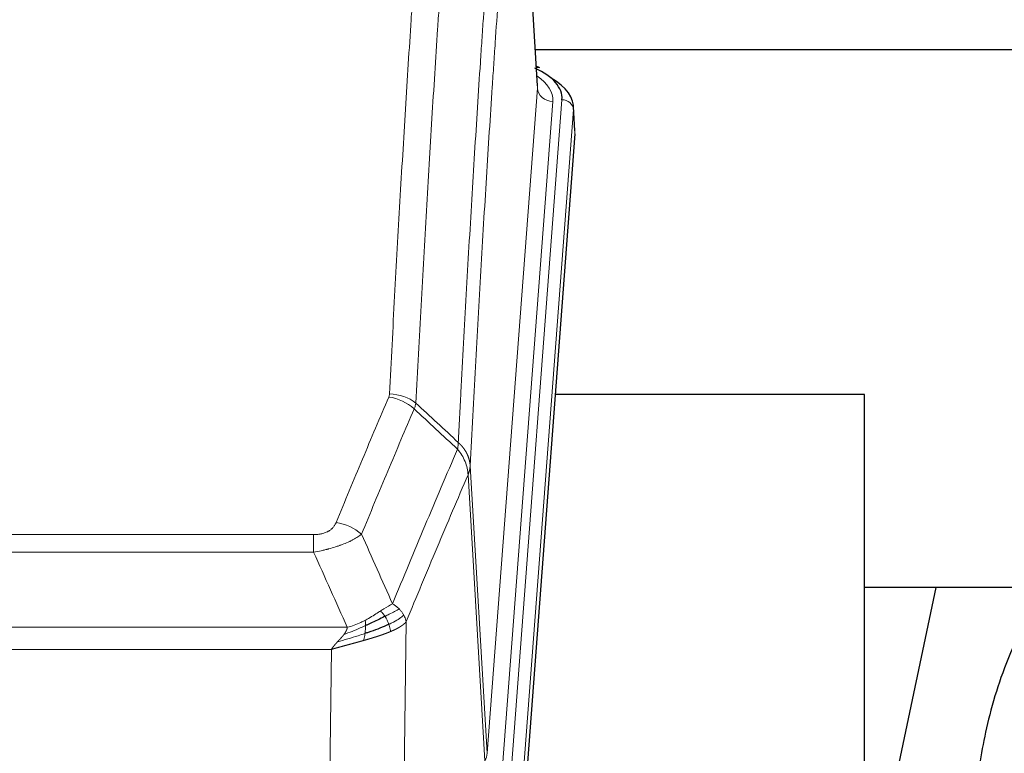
# Model space of a CAD drawing. Header units: inches. Extents: x 0 to 29700, y -16 to 21000.
# Tile 103 of 212: x 4822 to 5078, y 16786 to 16976. Entities that reach past the tile are written whole.
import ezdxf

# ---------------------------------------------------------------- set-up
doc = ezdxf.new("R2010")
doc.units = ezdxf.units.IN
doc.layers.add('254', color=7, linetype='Continuous', true_color=0xffffff)

msp = doc.modelspace()

# ---------------------------------------------------------------- linework, layer by layer
at = {"layer": '254', "color": 110, "linetype": 'Continuous', "lineweight": 13}
for p, q in [((4956.848, 16958.296), (4951.6, 17044.885)), ((4943.782, 16785.523), (4956.848, 16958.296)), ((4960.84, 16954.869), (4947.774, 16782.096)), ((4950.121, 16781.944), (4963.232, 16955.304)), ((4966.226, 16952.734), (4953.115, 16779.374)), ((4966.607, 16946.455), (4966.226, 16952.734)), ((4939.405, 16860.199), (4943.782, 16785.523)), ((4943.201, 16783.613), (4938.849, 16857.866)), ((4693.413, 16842.318), (4898.756, 16842.318)), ((4898.756, 16837.755), (4898.756, 16842.318)), ((4898.756, 16837.755), (4693.413, 16837.755)), ((4922.806, 16819.721), (4921.849, 16744.07)), ((4684.682, 16818.275), (4907.487, 16818.275)), ((4903.374, 16812.531), (4688.795, 16812.531)), ((4902.406, 16736.035), (4903.374, 16812.531))]:
    msp.add_line(p, q, dxfattribs=at)
at = {"layer": '254', "color": 2, "linetype": 'Continuous', "lineweight": 25}
for p, q in [((4956.853, 16958.871), (4951.602, 17045.508)), ((5123.451, 16968.265), (4956.31, 16968.265)), ((4957.484, 16963.578), (4956.541, 16964.014)), ((4966.612, 16947.238), (4966.232, 16953.52)), ((4966.607, 16946.455), (4953.489, 16773.001)), ((5041.745, 16878.691), (4961.476, 16878.691)), ((5041.745, 16689.889), (5041.745, 16878.691)), ((5060.268, 16828.61), (5041.745, 16740.716)), ((5112.114, 16828.612), (5041.762, 16828.612))]:
    msp.add_line(p, q, dxfattribs=at)
for centre, major_axis, ratio, start_param, end_param in [((4939.213, 16955.678), (24.034, 0.016), 0.461198, 6.2480186, 7.0671317), ((4956.227, 16960.855), (1.258, 2.724), 0.6272114, 6.2831797, 6.7581181), ((4939.213, 16953.017), (27.03, 0.194), 0.4633579, 6.2451225, 6.9481136)]:
    msp.add_ellipse(centre, major_axis=major_axis, ratio=ratio, start_param=start_param, end_param=end_param, dxfattribs=at)
at = {"layer": '254', "color": 110, "linetype": 'Continuous', "lineweight": 13}
for centre, major_axis, ratio, start_param, end_param in [((4936.821, 16955.243), (24.034, 0.016), 0.461198, 6.2480186, 6.8801307), ((4960.84, 16958.417), (3.989, -0.302), 0.8864705, 3.2608937, 4.7793301), ((4963.232, 16952.643), (2.991, -0.226), 0.8864705, 0.119301, 1.6377375), ((4918.264, 16869.778), (-9.188, 3.948), 0.8056434, 4.2999866, 5.045624), ((4918.452, 16870.57), (-9.987, 0.512), 0.8285973, 3.9974013, 4.7548106), ((4904.603, 16837.316), (9.245, -3.812), 0.7933159, 1.14397, 1.886928), ((4923.756, 16786.035), (-20.038, 0.241), 0.4621297, 2.903225, 3.1123764)]:
    msp.add_ellipse(centre, major_axis=major_axis, ratio=ratio, start_param=start_param, end_param=end_param, dxfattribs=at)
for points, knots in [([(4918.452, 16878.859), (4918.889, 16887.438), (4919.779, 16904.357), (4920.7, 16920.799), (4921.402, 16932.952), (4921.638, 16936.973), (4922.114, 16944.956), (4922.354, 16948.917), (4923.079, 16960.712), (4923.57, 16968.454), (4924.194, 16977.979), (4924.319, 16979.876), (4924.57, 16983.654), (4924.949, 16989.299), (4925.331, 16994.873), (4926.102, 17005.927), (4927.144, 17020.416), (4928.752, 17041.401), (4929.853, 17054.891), (4930.41, 17061.511)], [0, 0, 0, 0, 0.125, 0.25, 0.25, 0.3125, 0.3125, 0.375, 0.375, 0.5, 0.5, 0.53125, 0.53125, 0.5625, 0.625, 0.625, 0.75, 0.875, 1, 1, 1, 1]), ([(4937.293, 17058.922), (4936.735, 17052.309), (4935.633, 17038.835), (4934.023, 17017.874), (4932.98, 17003.402), (4932.208, 16992.36), (4931.825, 16986.793), (4931.446, 16981.155), (4931.194, 16977.381), (4931.069, 16975.486), (4930.445, 16965.972), (4929.953, 16958.24), (4929.227, 16946.458), (4928.986, 16942.501), (4928.51, 16934.528), (4928.274, 16930.512), (4927.571, 16918.373), (4926.649, 16901.95), (4925.757, 16885.052), (4925.319, 16876.483)], [0, 0, 0, 0, 0.125, 0.25, 0.375, 0.375, 0.4375, 0.46875, 0.46875, 0.5, 0.5, 0.625, 0.625, 0.6875, 0.6875, 0.75, 0.75, 0.875, 1, 1, 1, 1]), ([(4936.316, 16866.261), (4936.372, 16867.351), (4936.428, 16868.439), (4936.54, 16870.612), (4936.708, 16873.865), (4937.104, 16881.416), (4937.447, 16887.817), (4938.14, 16900.527), (4939.081, 16917.224), (4940.539, 16941.526), (4941.543, 16957.23), (4942.117, 16965.924), (4942.181, 16966.888), (4942.309, 16968.812), (4942.502, 16971.692), (4942.953, 16978.371), (4943.345, 16984.024), (4943.673, 16988.694), (4943.739, 16989.626), (4943.871, 16991.486), (4944.069, 16994.271), (4944.534, 17000.724), (4944.937, 17006.182), (4945.749, 17017.001), (4946.846, 17031.166), (4947.974, 17044.81), (4948.545, 17051.501)], [0, 0, 0, 0, 0.015625, 0.015625, 0.03125, 0.0625, 0.125, 0.125, 0.25, 0.375, 0.5, 0.5, 0.515625, 0.515625, 0.53125, 0.5625, 0.625, 0.625, 0.640625, 0.640625, 0.65625, 0.6875, 0.75, 0.75, 0.875, 1, 1, 1, 1]), ([(4951.6, 17044.885), (4951.031, 17038.212), (4949.906, 17024.607), (4948.812, 17010.482), (4948.003, 16999.694), (4947.601, 16994.251), (4947.137, 16987.816), (4946.939, 16985.04), (4946.808, 16983.186), (4946.742, 16982.256), (4946.414, 16977.599), (4946.024, 16971.963), (4945.574, 16965.305), (4945.382, 16962.433), (4945.254, 16960.515), (4945.191, 16959.553), (4944.618, 16950.886), (4943.617, 16935.229), (4942.162, 16911.002), (4940.756, 16886.034), (4939.85, 16868.893), (4939.405, 16860.199)], [0, 0, 0, 0, 0.125, 0.25, 0.25, 0.3125, 0.34375, 0.359375, 0.359375, 0.375, 0.375, 0.4375, 0.46875, 0.484375, 0.484375, 0.5, 0.5, 0.625, 0.75, 0.875, 1, 1, 1, 1]), ([(4904.603, 16845.472), (4905.737, 16848.234), (4906.872, 16850.984), (4909.145, 16856.461), (4910.282, 16859.189), (4913.697, 16867.337), (4915.979, 16872.724), (4918.264, 16878.065)], [0, 0, 0, 0, 0.25, 0.25, 0.5, 0.5, 1, 1, 1, 1]), ([(4918.452, 16878.859), (4918.445, 16878.725), (4918.426, 16878.592), (4918.363, 16878.327), (4918.32, 16878.195), (4918.264, 16878.065)], [0, 0, 0, 0, 0.5, 0.5, 1, 1, 1, 1]), ([(4924.86, 16874.978), (4922.572, 16869.641), (4920.288, 16864.26), (4916.869, 16856.119), (4915.73, 16853.394), (4913.455, 16847.921), (4912.318, 16845.174), (4911.183, 16842.415)], [0, 0, 0, 0, 0.5, 0.5, 0.75, 0.75, 1, 1, 1, 1]), ([(4936.316, 16866.261), (4936.295, 16865.997), (4936.279, 16865.71), (4936.221, 16865.12), (4936.179, 16864.818), (4936.104, 16864.524)], [0, 0, 0, 0, 0.5, 0.5, 1, 1, 1, 1]), ([(4936.316, 16866.261), (4936.329, 16866.25), (4936.354, 16866.227), (4936.392, 16866.192), (4936.43, 16866.157), (4936.468, 16866.122), (4936.506, 16866.086), (4936.545, 16866.05), (4936.583, 16866.013), (4936.622, 16865.976), (4936.661, 16865.938), (4936.7, 16865.9), (4936.738, 16865.861), (4936.777, 16865.822), (4936.816, 16865.782), (4936.855, 16865.742), (4936.895, 16865.702), (4936.934, 16865.661), (4936.973, 16865.619), (4937.012, 16865.577), (4937.051, 16865.534), (4937.091, 16865.491), (4937.13, 16865.448), (4937.169, 16865.404), (4937.208, 16865.359), (4937.247, 16865.314), (4937.287, 16865.268), (4937.326, 16865.222), (4937.365, 16865.176), (4937.404, 16865.128), (4937.443, 16865.081), (4937.482, 16865.033), (4937.52, 16864.984), (4937.559, 16864.935), (4937.598, 16864.885), (4937.636, 16864.834), (4937.675, 16864.784), (4937.713, 16864.732), (4937.751, 16864.68), (4937.789, 16864.628), (4937.827, 16864.575), (4937.864, 16864.521), (4937.902, 16864.467), (4937.939, 16864.412), (4937.976, 16864.357), (4938.013, 16864.301), (4938.05, 16864.245), (4938.086, 16864.188), (4938.122, 16864.13), (4938.158, 16864.072), (4938.194, 16864.014), (4938.23, 16863.955), (4938.265, 16863.895), (4938.3, 16863.835), (4938.334, 16863.774), (4938.368, 16863.712), (4938.402, 16863.65), (4938.436, 16863.588), (4938.469, 16863.525), (4938.504, 16863.457), (4938.541, 16863.384), (4938.58, 16863.306), (4938.617, 16863.228), (4938.654, 16863.15), (4938.69, 16863.071), (4938.725, 16862.992), (4938.759, 16862.913), (4938.793, 16862.834), (4938.825, 16862.754), (4938.857, 16862.674), (4938.888, 16862.594), (4938.918, 16862.513), (4938.947, 16862.433), (4938.975, 16862.352), (4939.003, 16862.271), (4939.029, 16862.19), (4939.055, 16862.109), (4939.08, 16862.027), (4939.104, 16861.945), (4939.127, 16861.863), (4939.15, 16861.781), (4939.171, 16861.699), (4939.191, 16861.617), (4939.211, 16861.534), (4939.23, 16861.451), (4939.248, 16861.369), (4939.265, 16861.286), (4939.281, 16861.203), (4939.296, 16861.119), (4939.311, 16861.036), (4939.324, 16860.953), (4939.337, 16860.869), (4939.348, 16860.786), (4939.359, 16860.702), (4939.369, 16860.618), (4939.378, 16860.535), (4939.386, 16860.451), (4939.394, 16860.367), (4939.4, 16860.283), (4939.404, 16860.227), (4939.405, 16860.199)], [0, 0, 0, 0, 0.0069372, 0.0139334, 0.0209887, 0.028103, 0.0352764, 0.0425088, 0.0498003, 0.0571509, 0.0645605, 0.0720292, 0.0795569, 0.0871437, 0.0947896, 0.1024945, 0.1102584, 0.1180815, 0.1259636, 0.1339048, 0.141905, 0.1499643, 0.1580827, 0.1662601, 0.1744966, 0.1827922, 0.1911468, 0.1995605, 0.2080333, 0.2165651, 0.225156, 0.233806, 0.2425151, 0.2512832, 0.2601104, 0.2689967, 0.277942, 0.2869465, 0.29601, 0.3051325, 0.3143142, 0.3235549, 0.3328547, 0.3422136, 0.3516315, 0.3611085, 0.3706446, 0.3802398, 0.3898941, 0.3996074, 0.4093798, 0.4192113, 0.4291019, 0.4390515, 0.4490602, 0.459128, 0.4692549, 0.4794409, 0.4896859, 0.4999901, 0.5124905, 0.524991, 0.5374914, 0.5499918, 0.5624922, 0.5749926, 0.587493, 0.5999934, 0.6124937, 0.6249941, 0.6374944, 0.6499948, 0.6624951, 0.6749954, 0.6874957, 0.699996, 0.7124963, 0.7249966, 0.7374968, 0.7499971, 0.7624973, 0.7749976, 0.7874978, 0.799998, 0.8124982, 0.8249984, 0.8374986, 0.8499988, 0.8624989, 0.8749991, 0.8874992, 0.8999993, 0.9124995, 0.9249996, 0.9374997, 0.9499998, 0.9624998, 0.9749999, 0.9875, 1, 1, 1, 1]), ([(4919.25, 16824.367), (4920.648, 16827.782), (4922.047, 16831.18), (4924.85, 16837.941), (4926.252, 16841.305), (4930.466, 16851.344), (4933.282, 16857.969), (4936.104, 16864.524)], [0, 0, 0, 0, 0.25, 0.25, 0.5, 0.5, 1, 1, 1, 1]), ([(4936.104, 16864.524), (4936.513, 16864.041), (4936.885, 16863.53), (4937.544, 16862.466), (4937.829, 16861.914), (4938.301, 16860.782), (4938.486, 16860.203), (4938.75, 16859.037), (4938.828, 16858.449), (4938.849, 16857.866)], [0, 0, 0, 0, 0.25, 0.25, 0.5, 0.5, 0.75, 0.75, 1, 1, 1, 1]), ([(4939.405, 16860.199), (4939.405, 16860.192), (4939.403, 16860.166), (4939.4, 16860.11), (4939.393, 16860.018), (4939.382, 16859.891), (4939.363, 16859.729), (4939.334, 16859.532), (4939.292, 16859.299), (4939.248, 16859.1), (4939.21, 16858.946), (4939.185, 16858.85), (4939.158, 16858.757), (4939.132, 16858.665), (4939.104, 16858.575), (4939.076, 16858.488), (4939.048, 16858.403), (4939.02, 16858.32), (4938.991, 16858.239), (4938.963, 16858.16), (4938.934, 16858.084), (4938.906, 16858.009), (4938.878, 16857.937), (4938.858, 16857.889), (4938.849, 16857.866)], [0, 0, 0, 0, 0.0092499, 0.0337179, 0.073404, 0.128308, 0.1984299, 0.2837694, 0.3843264, 0.5001005, 0.5424888, 0.5838484, 0.6241794, 0.6634821, 0.7017567, 0.7390032, 0.7752221, 0.8104134, 0.8445775, 0.8777146, 0.909825, 0.9409091, 0.9709673, 1, 1, 1, 1]), ([(4938.849, 16857.866), (4936.163, 16851.633), (4933.484, 16845.338), (4929.473, 16835.801), (4928.137, 16832.607), (4925.47, 16826.187), (4924.137, 16822.962), (4922.806, 16819.721)], [0, 0, 0, 0, 0.5, 0.5, 0.75, 0.75, 1, 1, 1, 1]), ([(4904.603, 16845.472), (4904.582, 16845.421), (4904.56, 16845.37), (4904.514, 16845.268), (4904.489, 16845.217), (4904.414, 16845.066), (4904.36, 16844.966), (4904.242, 16844.769), (4904.178, 16844.671), (4904.042, 16844.478), (4903.968, 16844.383), (4903.811, 16844.195), (4903.727, 16844.103), (4903.592, 16843.966), (4903.545, 16843.921), (4903.449, 16843.831), (4903.399, 16843.787), (4903.245, 16843.656), (4903.137, 16843.571), (4902.909, 16843.408), (4902.789, 16843.33), (4902.6, 16843.217), (4902.503, 16843.161), (4902.402, 16843.108), (4902.334, 16843.073), (4902.299, 16843.055), (4902.125, 16842.97), (4901.98, 16842.906), (4901.533, 16842.729), (4901.216, 16842.63), (4900.796, 16842.53), (4900.711, 16842.512), (4900.538, 16842.477), (4900.451, 16842.461), (4900.19, 16842.417), (4900.014, 16842.393), (4899.659, 16842.355), (4899.48, 16842.341), (4899.12, 16842.323), (4898.939, 16842.318), (4898.756, 16842.318)], [0, 0, 0, 0, 0.03125, 0.03125, 0.0625, 0.0625, 0.125, 0.125, 0.1875, 0.1875, 0.25, 0.25, 0.3125, 0.3125, 0.34375, 0.34375, 0.375, 0.375, 0.4375, 0.4375, 0.5, 0.5, 0.53125, 0.546875, 0.546875, 0.5625, 0.5625, 0.625, 0.625, 0.75, 0.75, 0.78125, 0.78125, 0.8125, 0.8125, 0.875, 0.875, 0.9375, 0.9375, 1, 1, 1, 1]), ([(4911.183, 16842.415), (4910.885, 16842.182), (4910.559, 16841.951), (4909.846, 16841.493), (4909.459, 16841.267), (4908.831, 16840.93), (4908.559, 16840.791), (4908.274, 16840.652), (4908.159, 16840.597), (4908.101, 16840.57), (4907.925, 16840.487), (4907.806, 16840.432), (4907.204, 16840.161), (4906.695, 16839.95), (4906.023, 16839.695), (4905.887, 16839.644), (4905.679, 16839.569), (4905.61, 16839.544), (4905.47, 16839.494), (4905.4, 16839.469), (4905.048, 16839.346), (4904.761, 16839.25), (4903.885, 16838.969), (4903.28, 16838.791), (4902.577, 16838.602), (4902.498, 16838.582), (4902.34, 16838.54), (4902.261, 16838.52), (4902.023, 16838.458), (4901.864, 16838.419), (4901.384, 16838.301), (4901.062, 16838.226), (4900.086, 16838.009), (4899.426, 16837.876), (4898.756, 16837.755)], [0, 0, 0, 0, 0.125, 0.125, 0.25, 0.25, 0.3125, 0.328125, 0.328125, 0.34375, 0.34375, 0.375, 0.375, 0.5, 0.5, 0.53125, 0.53125, 0.546875, 0.546875, 0.5625, 0.5625, 0.625, 0.625, 0.75, 0.75, 0.765625, 0.765625, 0.78125, 0.78125, 0.8125, 0.8125, 0.875, 0.875, 1, 1, 1, 1]), ([(4919.25, 16824.367), (4918.557, 16824.039), (4917.791, 16823.574), (4916.664, 16822.854), (4916.373, 16822.665), (4916.075, 16822.471)], [0, 0, 0, 0, 0.75, 0.75, 1, 1, 1, 1]), ([(4920.957, 16823.022), (4920.834, 16823.146), (4920.706, 16823.267), (4920.374, 16823.563), (4920.163, 16823.734), (4919.721, 16824.062), (4919.49, 16824.218), (4919.25, 16824.367)], [0, 0, 0, 0, 0.25, 0.25, 0.625, 0.625, 1, 1, 1, 1]), ([(4916.075, 16822.471), (4915.925, 16822.375), (4915.774, 16822.276), (4915.159, 16821.879), (4914.68, 16821.572), (4913.686, 16820.958), (4913.171, 16820.651), (4912.464, 16820.257), (4912.285, 16820.159), (4912.105, 16820.064)], [0, 0, 0, 0, 0.125, 0.125, 0.5, 0.5, 0.875, 0.875, 1, 1, 1, 1]), ([(4917.299, 16821.091), (4917.2, 16821.246), (4917.099, 16821.394), (4916.842, 16821.738), (4916.685, 16821.922), (4916.374, 16822.238), (4916.221, 16822.369), (4916.075, 16822.471)], [0, 0, 0, 0, 0.25, 0.25, 0.625, 0.625, 1, 1, 1, 1]), ([(4920.957, 16823.022), (4920.258, 16822.639), (4919.388, 16822.167), (4918.027, 16821.462), (4917.67, 16821.279), (4917.299, 16821.091)], [0, 0, 0, 0, 0.75, 0.75, 1, 1, 1, 1]), ([(4922.167, 16821.434), (4921.555, 16820.85), (4920.659, 16820.242), (4919.13, 16819.426), (4918.72, 16819.222), (4918.285, 16819.018)], [0, 0, 0, 0, 0.75, 0.75, 1, 1, 1, 1]), ([(4922.167, 16821.434), (4922.129, 16821.504), (4922.088, 16821.573), (4921.92, 16821.849), (4921.781, 16822.052), (4921.478, 16822.45), (4921.314, 16822.645), (4921.079, 16822.898), (4921.018, 16822.96), (4920.957, 16823.022)], [0, 0, 0, 0, 0.125, 0.125, 0.5, 0.5, 0.875, 0.875, 1, 1, 1, 1]), ([(4922.806, 16819.721), (4922.722, 16820.154), (4922.58, 16820.588), (4922.317, 16821.154), (4922.245, 16821.295), (4922.167, 16821.434)], [0, 0, 0, 0, 0.75, 0.75, 1, 1, 1, 1]), ([(4912.255, 16818.694), (4911.798, 16818.49), (4911.334, 16818.287), (4909.463, 16817.482), (4908.027, 16816.899), (4906.617, 16816.376)], [0, 0, 0, 0, 0.25, 0.25, 1, 1, 1, 1]), ([(4912.105, 16820.064), (4911.745, 16819.872), (4911.378, 16819.686), (4909.884, 16818.983), (4908.708, 16818.541), (4907.487, 16818.275)], [0, 0, 0, 0, 0.25, 0.25, 1, 1, 1, 1]), ([(4912.087, 16816.634), (4912.099, 16816.721), (4912.111, 16816.809), (4912.155, 16817.162), (4912.184, 16817.43), (4912.228, 16817.956), (4912.243, 16818.213), (4912.253, 16818.537), (4912.255, 16818.617), (4912.255, 16818.694)], [0, 0, 0, 0, 0.125, 0.125, 0.5, 0.5, 0.875, 0.875, 1, 1, 1, 1]), ([(4912.255, 16818.694), (4912.257, 16818.849), (4912.255, 16818.997), (4912.242, 16819.341), (4912.226, 16819.524), (4912.178, 16819.837), (4912.146, 16819.966), (4912.105, 16820.064)], [0, 0, 0, 0, 0.25, 0.25, 0.625, 0.625, 1, 1, 1, 1]), ([(4918.285, 16819.018), (4918.254, 16819.107), (4918.222, 16819.196), (4918.087, 16819.553), (4917.974, 16819.823), (4917.725, 16820.352), (4917.588, 16820.61), (4917.397, 16820.934), (4917.348, 16821.014), (4917.299, 16821.091)], [0, 0, 0, 0, 0.125, 0.125, 0.5, 0.5, 0.875, 0.875, 1, 1, 1, 1]), ([(4918.775, 16817.173), (4918.703, 16817.533), (4918.604, 16817.992), (4918.403, 16818.667), (4918.346, 16818.842), (4918.285, 16819.018)], [0, 0, 0, 0, 0.75, 0.75, 1, 1, 1, 1]), ([(4922.806, 16819.721), (4922.801, 16819.714), (4922.789, 16819.699), (4922.771, 16819.678), (4922.752, 16819.656), (4922.734, 16819.635), (4922.715, 16819.614), (4922.697, 16819.593), (4922.678, 16819.572), (4922.659, 16819.551), (4922.639, 16819.53), (4922.62, 16819.509), (4922.6, 16819.488), (4922.58, 16819.468), (4922.561, 16819.447), (4922.54, 16819.427), (4922.52, 16819.406), (4922.5, 16819.386), (4922.479, 16819.366), (4922.459, 16819.346), (4922.438, 16819.326), (4922.417, 16819.306), (4922.396, 16819.286), (4922.375, 16819.266), (4922.353, 16819.246), (4922.332, 16819.227), (4922.31, 16819.207), (4922.288, 16819.188), (4922.267, 16819.169), (4922.245, 16819.149), (4922.222, 16819.13), (4922.2, 16819.111), (4922.178, 16819.092), (4922.156, 16819.073), (4922.133, 16819.054), (4922.11, 16819.036), (4922.088, 16819.017), (4922.065, 16818.998), (4922.042, 16818.98), (4922.019, 16818.962), (4921.996, 16818.943), (4921.972, 16818.925), (4921.949, 16818.907), (4921.926, 16818.889), (4921.902, 16818.871), (4921.879, 16818.853), (4921.855, 16818.835), (4921.831, 16818.817), (4921.808, 16818.8), (4921.784, 16818.782), (4921.76, 16818.765), (4921.736, 16818.747), (4921.712, 16818.73), (4921.688, 16818.713), (4921.663, 16818.696), (4921.639, 16818.679), (4921.615, 16818.662), (4921.591, 16818.645), (4921.566, 16818.628), (4921.542, 16818.611), (4921.517, 16818.595), (4921.493, 16818.578), (4921.468, 16818.562), (4921.443, 16818.545), (4921.419, 16818.529), (4921.394, 16818.513), (4921.369, 16818.497), (4921.344, 16818.481), (4921.32, 16818.465), (4921.295, 16818.449), (4921.27, 16818.433), (4921.245, 16818.417), (4921.22, 16818.402), (4921.195, 16818.386), (4921.17, 16818.371), (4921.145, 16818.355), (4921.12, 16818.34), (4921.095, 16818.325), (4921.07, 16818.309), (4921.045, 16818.294), (4921.02, 16818.279), (4920.995, 16818.264), (4920.97, 16818.25), (4920.945, 16818.235), (4920.92, 16818.22), (4920.895, 16818.206), (4920.869, 16818.191), (4920.844, 16818.177), (4920.819, 16818.162), (4920.794, 16818.148), (4920.769, 16818.134), (4920.744, 16818.12), (4920.719, 16818.106), (4920.694, 16818.092), (4920.669, 16818.078), (4920.644, 16818.064), (4920.619, 16818.05), (4920.594, 16818.037), (4920.569, 16818.023), (4920.544, 16818.009), (4920.52, 16817.996), (4920.495, 16817.983), (4920.47, 16817.969), (4920.445, 16817.956), (4920.42, 16817.943), (4920.396, 16817.93), (4920.371, 16817.917), (4920.346, 16817.904), (4920.322, 16817.891), (4920.297, 16817.879), (4920.273, 16817.866), (4920.248, 16817.853), (4920.224, 16817.841), (4920.199, 16817.828), (4920.175, 16817.816), (4920.151, 16817.804), (4920.126, 16817.792), (4920.102, 16817.779), (4920.078, 16817.767), (4920.054, 16817.755), (4920.03, 16817.743), (4920.006, 16817.732), (4919.982, 16817.72), (4919.958, 16817.708), (4919.934, 16817.696), (4919.911, 16817.685), (4919.887, 16817.673), (4919.863, 16817.662), (4919.84, 16817.651), (4919.816, 16817.639), (4919.793, 16817.628), (4919.77, 16817.617), (4919.746, 16817.606), (4919.723, 16817.595), (4919.7, 16817.584), (4919.677, 16817.573), (4919.654, 16817.563), (4919.631, 16817.552), (4919.608, 16817.541), (4919.586, 16817.531), (4919.563, 16817.52), (4919.541, 16817.51), (4919.518, 16817.499), (4919.496, 16817.489), (4919.473, 16817.479), (4919.451, 16817.469), (4919.429, 16817.459), (4919.407, 16817.449), (4919.385, 16817.439), (4919.363, 16817.429), (4919.342, 16817.419), (4919.32, 16817.41), (4919.298, 16817.4), (4919.277, 16817.39), (4919.255, 16817.381), (4919.234, 16817.371), (4919.213, 16817.362), (4919.192, 16817.353), (4919.171, 16817.343), (4919.15, 16817.334), (4919.129, 16817.325), (4919.109, 16817.316), (4919.088, 16817.307), (4919.068, 16817.298), (4919.047, 16817.289), (4919.027, 16817.281), (4919.007, 16817.272), (4918.987, 16817.263), (4918.967, 16817.255), (4918.948, 16817.246), (4918.928, 16817.238), (4918.908, 16817.229), (4918.889, 16817.221), (4918.87, 16817.213), (4918.85, 16817.205), (4918.831, 16817.197), (4918.812, 16817.188), (4918.794, 16817.18), (4918.781, 16817.175), (4918.775, 16817.173)], [0, 0, 0, 0, 0.0080212, 0.0160154, 0.0239827, 0.0319231, 0.0398365, 0.0477229, 0.0555824, 0.0634149, 0.0712205, 0.0789992, 0.0867509, 0.0944756, 0.1021734, 0.1098443, 0.1174881, 0.1251051, 0.1326951, 0.1402581, 0.1477942, 0.1553034, 0.1627856, 0.1702408, 0.1776691, 0.1850704, 0.1924448, 0.1997923, 0.2071128, 0.2144063, 0.2216729, 0.2289126, 0.2361253, 0.243311, 0.2504698, 0.2576016, 0.2647065, 0.2717845, 0.2788355, 0.2858595, 0.2928566, 0.2998268, 0.30677, 0.3136862, 0.3205755, 0.3274379, 0.3342733, 0.3410817, 0.3478632, 0.3546178, 0.3613454, 0.3680461, 0.3747198, 0.3813665, 0.3879863, 0.3945792, 0.4011451, 0.4076841, 0.4141961, 0.4206811, 0.4271393, 0.4335704, 0.4399746, 0.4463519, 0.4527022, 0.4590256, 0.465322, 0.4715915, 0.477834, 0.4840496, 0.4902382, 0.4963999, 0.5025346, 0.5086424, 0.5147232, 0.5207771, 0.526804, 0.532804, 0.5387771, 0.5447232, 0.5506423, 0.5565345, 0.5623997, 0.568238, 0.5740494, 0.5798338, 0.5855912, 0.5913217, 0.5970253, 0.6027019, 0.6083515, 0.6139742, 0.61957, 0.6251388, 0.6306807, 0.6361956, 0.6416836, 0.6471446, 0.6525787, 0.6579858, 0.663366, 0.6687192, 0.6740455, 0.6793448, 0.6846172, 0.6898627, 0.6950812, 0.7002727, 0.7054373, 0.710575, 0.7156857, 0.7207694, 0.7258262, 0.7308561, 0.735859, 0.740835, 0.745784, 0.7507061, 0.7556012, 0.7604694, 0.7653107, 0.7701249, 0.7749123, 0.7796727, 0.7844061, 0.7891127, 0.7937922, 0.7984448, 0.8030705, 0.8076692, 0.812241, 0.8167858, 0.8213037, 0.8257947, 0.8302587, 0.8346957, 0.8391058, 0.843489, 0.8478452, 0.8521745, 0.8564768, 0.8607522, 0.8650006, 0.8692221, 0.8734166, 0.8775842, 0.8817249, 0.8858386, 0.8899254, 0.8939852, 0.8980181, 0.902024, 0.906003, 0.909955, 0.9138802, 0.9177783, 0.9216495, 0.9254938, 0.9293111, 0.9331015, 0.936865, 0.9406015, 0.944311, 0.9479937, 0.9516493, 0.9552781, 0.9588799, 0.9624547, 0.9660026, 0.9695236, 0.9730176, 0.9764847, 0.9799249, 0.9833381, 0.9867243, 0.9900837, 0.993416, 0.9967215, 1, 1, 1, 1]), ([(4912.087, 16816.634), (4911.509, 16816.443), (4910.921, 16816.255), (4908.547, 16815.513), (4906.718, 16814.983), (4904.945, 16814.479)], [0, 0, 0, 0, 0.25, 0.25, 1, 1, 1, 1]), ([(4904.945, 16814.479), (4904.96, 16814.495), (4904.988, 16814.525), (4905.029, 16814.57), (4905.07, 16814.614), (4905.109, 16814.656), (4905.148, 16814.698), (4905.185, 16814.738), (4905.221, 16814.778), (4905.257, 16814.816), (4905.291, 16814.853), (4905.324, 16814.889), (4905.356, 16814.923), (4905.387, 16814.957), (4905.417, 16814.989), (4905.446, 16815.021), (4905.474, 16815.051), (4905.501, 16815.08), (4905.527, 16815.108), (4905.551, 16815.134), (4905.575, 16815.16), (4905.598, 16815.184), (4905.619, 16815.208), (4905.64, 16815.23), (4905.659, 16815.251), (4905.678, 16815.271), (4905.695, 16815.29), (4905.711, 16815.307), (4905.726, 16815.324), (4905.741, 16815.339), (4905.754, 16815.353), (4905.766, 16815.367), (4905.777, 16815.378), (4905.787, 16815.389), (4905.796, 16815.399), (4905.803, 16815.408), (4905.81, 16815.415), (4905.816, 16815.421), (4905.821, 16815.426), (4905.833, 16815.44), (4905.854, 16815.463), (4905.883, 16815.496), (4905.912, 16815.528), (4905.94, 16815.559), (4905.968, 16815.591), (4905.995, 16815.622), (4906.023, 16815.653), (4906.05, 16815.684), (4906.076, 16815.715), (4906.103, 16815.745), (4906.129, 16815.775), (4906.154, 16815.805), (4906.18, 16815.835), (4906.205, 16815.864), (4906.229, 16815.893), (4906.254, 16815.922), (4906.278, 16815.951), (4906.301, 16815.979), (4906.325, 16816.007), (4906.348, 16816.035), (4906.37, 16816.063), (4906.393, 16816.091), (4906.415, 16816.118), (4906.436, 16816.145), (4906.458, 16816.171), (4906.479, 16816.198), (4906.499, 16816.224), (4906.52, 16816.25), (4906.54, 16816.276), (4906.559, 16816.301), (4906.579, 16816.327), (4906.598, 16816.352), (4906.61, 16816.368), (4906.617, 16816.376)], [0, 0, 0, 0, 0.0247661, 0.0489206, 0.0724636, 0.0953949, 0.1177147, 0.1394229, 0.1605195, 0.1810045, 0.2008779, 0.2201398, 0.23879, 0.2568287, 0.2742558, 0.2910713, 0.3072753, 0.3228676, 0.3378484, 0.3522176, 0.3659752, 0.3791212, 0.3916556, 0.4035785, 0.4148897, 0.4255894, 0.4356775, 0.445154, 0.454019, 0.4622723, 0.4699141, 0.4769443, 0.4833629, 0.48917, 0.4943654, 0.4989493, 0.5029216, 0.5062824, 0.5090316, 0.5111692, 0.5284651, 0.5456049, 0.5625886, 0.5794163, 0.5960881, 0.612604, 0.6289642, 0.6451687, 0.6612176, 0.6771111, 0.6928491, 0.7084319, 0.7238594, 0.7391318, 0.7542492, 0.7692118, 0.7840195, 0.7986726, 0.8131712, 0.8275153, 0.8417051, 0.8557408, 0.8696224, 0.8833501, 0.8969241, 0.9103445, 0.9236114, 0.936725, 0.9496856, 0.9624932, 0.975148, 0.9876502, 1, 1, 1, 1]), ([(4906.617, 16816.376), (4906.625, 16816.387), (4906.641, 16816.408), (4906.664, 16816.44), (4906.687, 16816.472), (4906.71, 16816.504), (4906.733, 16816.536), (4906.755, 16816.567), (4906.777, 16816.599), (4906.799, 16816.63), (4906.82, 16816.661), (4906.841, 16816.692), (4906.862, 16816.723), (4906.882, 16816.754), (4906.902, 16816.785), (4906.922, 16816.816), (4906.941, 16816.847), (4906.96, 16816.877), (4906.979, 16816.908), (4906.997, 16816.938), (4907.015, 16816.968), (4907.033, 16816.998), (4907.05, 16817.028), (4907.067, 16817.058), (4907.084, 16817.088), (4907.1, 16817.118), (4907.116, 16817.148), (4907.132, 16817.177), (4907.147, 16817.207), (4907.162, 16817.236), (4907.177, 16817.265), (4907.191, 16817.294), (4907.205, 16817.323), (4907.219, 16817.352), (4907.232, 16817.381), (4907.245, 16817.41), (4907.258, 16817.438), (4907.27, 16817.467), (4907.282, 16817.495), (4907.294, 16817.524), (4907.306, 16817.552), (4907.317, 16817.58), (4907.327, 16817.608), (4907.338, 16817.636), (4907.348, 16817.664), (4907.357, 16817.691), (4907.367, 16817.719), (4907.376, 16817.747), (4907.385, 16817.774), (4907.393, 16817.801), (4907.401, 16817.828), (4907.409, 16817.856), (4907.416, 16817.883), (4907.423, 16817.909), (4907.43, 16817.936), (4907.436, 16817.963), (4907.442, 16817.989), (4907.448, 16818.016), (4907.454, 16818.042), (4907.459, 16818.069), (4907.463, 16818.095), (4907.468, 16818.121), (4907.472, 16818.147), (4907.476, 16818.173), (4907.479, 16818.198), (4907.482, 16818.224), (4907.485, 16818.25), (4907.487, 16818.267), (4907.487, 16818.275)], [0, 0, 0, 0, 0.0185022, 0.0368847, 0.0551481, 0.073293, 0.0913199, 0.1092294, 0.1270222, 0.1446988, 0.1622598, 0.1797059, 0.1970378, 0.2142561, 0.2313614, 0.2483544, 0.265236, 0.2820066, 0.2986672, 0.3152184, 0.331661, 0.3479958, 0.3642235, 0.380345, 0.3963611, 0.4122725, 0.4280803, 0.4437851, 0.459388, 0.4748898, 0.4902915, 0.5055939, 0.5207981, 0.535905, 0.5509156, 0.565831, 0.5806521, 0.5953801, 0.6100159, 0.6245607, 0.6390157, 0.6533819, 0.6676604, 0.6818526, 0.6959596, 0.7099825, 0.7239227, 0.7377815, 0.75156, 0.7652597, 0.7788818, 0.7924277, 0.8058989, 0.8192966, 0.8326224, 0.8458776, 0.8590638, 0.8721825, 0.8852351, 0.8982233, 0.9111485, 0.9240124, 0.9368166, 0.9495628, 0.9622525, 0.9748874, 0.9874694, 1, 1, 1, 1]), ([(4918.775, 16817.173), (4918.76, 16817.166), (4918.731, 16817.154), (4918.687, 16817.135), (4918.642, 16817.117), (4918.598, 16817.098), (4918.553, 16817.08), (4918.509, 16817.061), (4918.464, 16817.043), (4918.419, 16817.025), (4918.374, 16817.006), (4918.329, 16816.988), (4918.284, 16816.97), (4918.239, 16816.952), (4918.193, 16816.934), (4918.148, 16816.916), (4918.102, 16816.897), (4918.057, 16816.879), (4918.011, 16816.861), (4917.965, 16816.844), (4917.919, 16816.826), (4917.873, 16816.808), (4917.827, 16816.79), (4917.781, 16816.772), (4917.735, 16816.754), (4917.689, 16816.737), (4917.642, 16816.719), (4917.596, 16816.701), (4917.549, 16816.684), (4917.503, 16816.666), (4917.456, 16816.649), (4917.409, 16816.631), (4917.362, 16816.614), (4917.315, 16816.596), (4917.268, 16816.579), (4917.221, 16816.562), (4917.174, 16816.545), (4917.127, 16816.527), (4917.08, 16816.51), (4917.033, 16816.493), (4916.985, 16816.476), (4916.938, 16816.459), (4916.89, 16816.442), (4916.843, 16816.425), (4916.795, 16816.408), (4916.747, 16816.391), (4916.7, 16816.374), (4916.652, 16816.357), (4916.604, 16816.34), (4916.556, 16816.323), (4916.508, 16816.307), (4916.46, 16816.29), (4916.412, 16816.273), (4916.364, 16816.257), (4916.316, 16816.24), (4916.267, 16816.223), (4916.219, 16816.207), (4916.171, 16816.19), (4916.123, 16816.174), (4916.074, 16816.157), (4916.026, 16816.141), (4915.977, 16816.125), (4915.929, 16816.108), (4915.88, 16816.092), (4915.832, 16816.076), (4915.783, 16816.06), (4915.735, 16816.043), (4915.686, 16816.027), (4915.637, 16816.011), (4915.588, 16815.995), (4915.54, 16815.979), (4915.491, 16815.963), (4915.442, 16815.947), (4915.393, 16815.931), (4915.344, 16815.915), (4915.295, 16815.9), (4915.247, 16815.884), (4915.198, 16815.868), (4915.149, 16815.852), (4915.1, 16815.836), (4915.051, 16815.821), (4915.002, 16815.805), (4914.953, 16815.789), (4914.904, 16815.774), (4914.854, 16815.758), (4914.805, 16815.743), (4914.756, 16815.727), (4914.707, 16815.712), (4914.658, 16815.696), (4914.609, 16815.681), (4914.56, 16815.666), (4914.511, 16815.65), (4914.461, 16815.635), (4914.412, 16815.62), (4914.363, 16815.605), (4914.314, 16815.589), (4914.265, 16815.574), (4914.216, 16815.559), (4914.166, 16815.544), (4914.117, 16815.529), (4914.068, 16815.514), (4914.019, 16815.499), (4913.97, 16815.484), (4913.921, 16815.469), (4913.871, 16815.454), (4913.822, 16815.439), (4913.773, 16815.424), (4913.724, 16815.41), (4913.675, 16815.395), (4913.626, 16815.38), (4913.576, 16815.365), (4913.527, 16815.351), (4913.478, 16815.336), (4913.429, 16815.321), (4913.38, 16815.307), (4913.331, 16815.292), (4913.282, 16815.278), (4913.233, 16815.263), (4913.184, 16815.249), (4913.135, 16815.234), (4913.086, 16815.22), (4913.037, 16815.205), (4912.988, 16815.191), (4912.939, 16815.177), (4912.89, 16815.162), (4912.841, 16815.148), (4912.792, 16815.134), (4912.743, 16815.12), (4912.694, 16815.105), (4912.646, 16815.091), (4912.597, 16815.077), (4912.548, 16815.063), (4912.499, 16815.049), (4912.451, 16815.035), (4912.402, 16815.021), (4912.353, 16815.007), (4912.305, 16814.993), (4912.256, 16814.979), (4912.208, 16814.965), (4912.159, 16814.951), (4912.111, 16814.937), (4912.062, 16814.923), (4912.014, 16814.91), (4911.965, 16814.896), (4911.917, 16814.882), (4911.869, 16814.868), (4911.82, 16814.855), (4911.788, 16814.845), (4911.772, 16814.841)], [0, 0, 0, 0, 0.0076941, 0.0153765, 0.0230472, 0.0307061, 0.0383534, 0.045989, 0.0536129, 0.061225, 0.0688255, 0.0764143, 0.0839914, 0.0915567, 0.0991104, 0.1066524, 0.1141827, 0.1217013, 0.1292082, 0.1367034, 0.1441869, 0.1516588, 0.1591189, 0.1665674, 0.1740041, 0.1814292, 0.1888426, 0.1962444, 0.2036344, 0.2110128, 0.2183794, 0.2257344, 0.2330778, 0.2404094, 0.2477294, 0.2550377, 0.2623343, 0.2696193, 0.2768926, 0.2841542, 0.2914041, 0.2986424, 0.305869, 0.313084, 0.3202872, 0.3274789, 0.3346588, 0.3418271, 0.3489838, 0.3561287, 0.3632621, 0.3703837, 0.3774937, 0.3845921, 0.3916788, 0.3987539, 0.4058173, 0.412869, 0.4199092, 0.4269376, 0.4339544, 0.4409596, 0.4479532, 0.454935, 0.4619053, 0.4688639, 0.4758109, 0.4827462, 0.4896699, 0.496582, 0.5034825, 0.5103713, 0.5172485, 0.524114, 0.5309679, 0.5378102, 0.5446409, 0.55146, 0.5582674, 0.5650632, 0.5718474, 0.57862, 0.5853809, 0.5921303, 0.598868, 0.6055941, 0.6123087, 0.6190116, 0.6257029, 0.6323825, 0.6390506, 0.6457071, 0.652352, 0.6589853, 0.665607, 0.672217, 0.6788155, 0.6854024, 0.6919777, 0.6985414, 0.7050935, 0.7116341, 0.718163, 0.7246804, 0.7311862, 0.7376804, 0.744163, 0.750634, 0.7570935, 0.7635413, 0.7699776, 0.7764024, 0.7828155, 0.7892171, 0.7956072, 0.8019856, 0.8083525, 0.8147079, 0.8210516, 0.8273839, 0.8337045, 0.8400136, 0.8463112, 0.8525972, 0.8588716, 0.8651345, 0.8713859, 0.8776257, 0.8838539, 0.8900706, 0.8962758, 0.9024695, 0.9086516, 0.9148221, 0.9209812, 0.9271287, 0.9332646, 0.9393891, 0.945502, 0.9516034, 0.9576933, 0.9637717, 0.9698385, 0.9758938, 0.9819376, 0.9879699, 0.9939907, 1, 1, 1, 1]), ([(4911.772, 16814.841), (4911.805, 16815.012), (4911.845, 16815.209), (4911.927, 16815.64), (4911.969, 16815.875), (4912.037, 16816.289), (4912.063, 16816.46), (4912.087, 16816.634)], [0, 0, 0, 0, 0.375, 0.375, 0.75, 0.75, 1, 1, 1, 1]), ([(4911.772, 16814.841), (4911.75, 16814.835), (4911.707, 16814.822), (4911.642, 16814.804), (4911.577, 16814.786), (4911.512, 16814.767), (4911.447, 16814.749), (4911.382, 16814.731), (4911.317, 16814.712), (4911.252, 16814.694), (4911.187, 16814.676), (4911.121, 16814.658), (4911.056, 16814.639), (4910.991, 16814.621), (4910.926, 16814.603), (4910.861, 16814.585), (4910.795, 16814.567), (4910.73, 16814.549), (4910.665, 16814.53), (4910.6, 16814.512), (4910.534, 16814.494), (4910.469, 16814.476), (4910.404, 16814.458), (4910.339, 16814.44), (4910.274, 16814.422), (4910.208, 16814.404), (4910.143, 16814.386), (4910.078, 16814.368), (4910.013, 16814.35), (4909.947, 16814.332), (4909.882, 16814.314), (4909.817, 16814.297), (4909.752, 16814.279), (4909.687, 16814.261), (4909.621, 16814.243), (4909.556, 16814.225), (4909.491, 16814.207), (4909.426, 16814.19), (4909.361, 16814.172), (4909.296, 16814.154), (4909.231, 16814.136), (4909.165, 16814.119), (4909.1, 16814.101), (4909.035, 16814.083), (4908.97, 16814.066), (4908.905, 16814.048), (4908.84, 16814.03), (4908.775, 16814.013), (4908.711, 16813.995), (4908.646, 16813.977), (4908.581, 16813.96), (4908.516, 16813.942), (4908.451, 16813.925), (4908.386, 16813.907), (4908.322, 16813.89), (4908.257, 16813.872), (4908.192, 16813.855), (4908.127, 16813.837), (4908.063, 16813.82), (4907.998, 16813.802), (4907.934, 16813.785), (4907.869, 16813.767), (4907.805, 16813.75), (4907.74, 16813.732), (4907.676, 16813.715), (4907.612, 16813.697), (4907.547, 16813.68), (4907.483, 16813.663), (4907.419, 16813.645), (4907.355, 16813.628), (4907.29, 16813.611), (4907.226, 16813.593), (4907.162, 16813.576), (4907.098, 16813.559), (4907.034, 16813.541), (4906.97, 16813.524), (4906.907, 16813.507), (4906.843, 16813.489), (4906.779, 16813.472), (4906.715, 16813.455), (4906.652, 16813.438), (4906.588, 16813.42), (4906.525, 16813.403), (4906.461, 16813.386), (4906.398, 16813.369), (4906.334, 16813.351), (4906.271, 16813.334), (4906.208, 16813.317), (4906.145, 16813.3), (4906.082, 16813.283), (4906.018, 16813.265), (4905.955, 16813.248), (4905.893, 16813.231), (4905.83, 16813.214), (4905.767, 16813.197), (4905.704, 16813.18), (4905.641, 16813.163), (4905.579, 16813.145), (4905.516, 16813.128), (4905.454, 16813.111), (4905.391, 16813.094), (4905.329, 16813.077), (4905.267, 16813.06), (4905.205, 16813.043), (4905.142, 16813.026), (4905.08, 16813.009), (4905.018, 16812.991), (4904.956, 16812.974), (4904.895, 16812.957), (4904.833, 16812.94), (4904.771, 16812.923), (4904.71, 16812.906), (4904.648, 16812.889), (4904.587, 16812.872), (4904.525, 16812.855), (4904.464, 16812.838), (4904.403, 16812.821), (4904.342, 16812.804), (4904.28, 16812.787), (4904.219, 16812.77), (4904.159, 16812.753), (4904.098, 16812.736), (4904.037, 16812.718), (4903.976, 16812.701), (4903.916, 16812.684), (4903.855, 16812.667), (4903.795, 16812.65), (4903.735, 16812.633), (4903.674, 16812.616), (4903.614, 16812.599), (4903.554, 16812.582), (4903.494, 16812.565), (4903.434, 16812.548), (4903.394, 16812.537), (4903.374, 16812.531)], [0, 0, 0, 0, 0.0081592, 0.0163092, 0.0244501, 0.0325819, 0.0407045, 0.0488181, 0.0569225, 0.0650178, 0.0731041, 0.0811812, 0.0892493, 0.0973083, 0.1053581, 0.113399, 0.1214307, 0.1294534, 0.137467, 0.1454716, 0.1534671, 0.1614536, 0.169431, 0.1773994, 0.1853588, 0.1933091, 0.2012504, 0.2091827, 0.217106, 0.2250203, 0.2329256, 0.2408219, 0.2487092, 0.2565875, 0.2644568, 0.2723172, 0.2801686, 0.288011, 0.2958444, 0.303669, 0.3114845, 0.3192911, 0.3270888, 0.3348775, 0.3426574, 0.3504282, 0.3581902, 0.3659433, 0.3736874, 0.3814227, 0.389149, 0.3968665, 0.4045751, 0.4122748, 0.4199656, 0.4276476, 0.4353206, 0.4429849, 0.4506403, 0.4582868, 0.4659245, 0.4735534, 0.4811734, 0.4887846, 0.496387, 0.5039805, 0.5115653, 0.5191413, 0.5267084, 0.5342668, 0.5418164, 0.5493572, 0.5568893, 0.5644125, 0.5719271, 0.5794328, 0.5869298, 0.5944181, 0.6018976, 0.6093684, 0.6168305, 0.6242839, 0.6317285, 0.6391644, 0.6465917, 0.6540102, 0.6614201, 0.6688212, 0.6762137, 0.6835975, 0.6909727, 0.6983392, 0.705697, 0.7130462, 0.7203868, 0.7277187, 0.735042, 0.7423567, 0.7496628, 0.7569603, 0.7642491, 0.7715294, 0.7788011, 0.7860642, 0.7933187, 0.8005646, 0.807802, 0.8150309, 0.8222512, 0.8294629, 0.8366661, 0.8438608, 0.851047, 0.8582246, 0.8653938, 0.8725544, 0.8797065, 0.8868502, 0.8939854, 0.9011121, 0.9082303, 0.9153401, 0.9224414, 0.9295343, 0.9366187, 0.9436947, 0.9507623, 0.9578214, 0.9648722, 0.9719145, 0.9789485, 0.985974, 0.9929912, 1, 1, 1, 1]), ([(4903.374, 16812.531), (4903.38, 16812.54), (4903.39, 16812.557), (4903.407, 16812.583), (4903.423, 16812.609), (4903.44, 16812.636), (4903.458, 16812.662), (4903.476, 16812.689), (4903.494, 16812.717), (4903.512, 16812.744), (4903.532, 16812.772), (4903.551, 16812.8), (4903.571, 16812.829), (4903.591, 16812.858), (4903.612, 16812.887), (4903.632, 16812.916), (4903.654, 16812.945), (4903.676, 16812.975), (4903.698, 16813.005), (4903.72, 16813.036), (4903.743, 16813.066), (4903.767, 16813.097), (4903.79, 16813.129), (4903.815, 16813.16), (4903.839, 16813.192), (4903.864, 16813.224), (4903.889, 16813.256), (4903.915, 16813.289), (4903.941, 16813.322), (4903.968, 16813.355), (4903.994, 16813.388), (4904.022, 16813.422), (4904.049, 16813.456), (4904.078, 16813.49), (4904.106, 16813.525), (4904.135, 16813.56), (4904.164, 16813.595), (4904.194, 16813.63), (4904.224, 16813.666), (4904.254, 16813.702), (4904.285, 16813.738), (4904.316, 16813.775), (4904.348, 16813.812), (4904.38, 16813.849), (4904.412, 16813.886), (4904.445, 16813.924), (4904.478, 16813.962), (4904.512, 16814), (4904.546, 16814.038), (4904.58, 16814.077), (4904.615, 16814.116), (4904.65, 16814.155), (4904.686, 16814.195), (4904.722, 16814.235), (4904.758, 16814.275), (4904.795, 16814.315), (4904.832, 16814.356), (4904.869, 16814.397), (4904.907, 16814.438), (4904.933, 16814.465), (4904.945, 16814.479)], [0, 0, 0, 0, 0.0121901, 0.0245516, 0.0370849, 0.0497905, 0.0626689, 0.0757204, 0.0889455, 0.1023447, 0.1159182, 0.1296666, 0.14359, 0.1576889, 0.1719636, 0.1864145, 0.2010418, 0.2158458, 0.2308268, 0.2459852, 0.261321, 0.2768347, 0.2925265, 0.3083966, 0.3244452, 0.3406727, 0.357079, 0.3736646, 0.3904296, 0.4073742, 0.4244986, 0.4418029, 0.4592875, 0.4769523, 0.4947976, 0.5128236, 0.5310305, 0.5494183, 0.5679872, 0.5867374, 0.605669, 0.6247822, 0.644077, 0.6635537, 0.6832123, 0.7030529, 0.7230758, 0.7432809, 0.7636685, 0.7842385, 0.8049912, 0.8259267, 0.8470449, 0.8683461, 0.8898303, 0.9114976, 0.9333482, 0.955382, 0.9775993, 1, 1, 1, 1])]:
    msp.add_open_spline(points, degree=3, knots=knots, dxfattribs=at)
for points in [[(4925.319, 16876.483), (4925.278, 16876.239), (4925.161, 16875.745), (4924.973, 16875.236), (4924.86, 16874.978)], [(4936.104, 16864.524), (4932.357, 16868.01), (4928.609, 16871.494), (4924.86, 16874.978)], [(4925.319, 16876.483), (4928.985, 16873.077), (4932.651, 16869.67), (4936.316, 16866.261)], [(4911.183, 16842.415), (4913.887, 16836.404), (4916.576, 16830.388), (4919.25, 16824.367)], [(4907.487, 16818.275), (4904.594, 16824.775), (4901.684, 16831.268), (4898.756, 16837.755)]]:
    msp.add_open_spline(points, degree=3, dxfattribs=at)
at = {"layer": '254', "color": 2, "linetype": 'Continuous', "lineweight": 25}
for points, knots in [([(5089.606, 16828.671), (5087.729, 16826.19), (5081.127, 16816.272), (5074.493, 16798.444), (5071.304, 16781.394), (5067.91, 16757.342), (5065.217, 16727.183), (5063.251, 16704.262), (5062.594, 16695.645), (5062.582, 16695.486)], [0, 0, 0, 0, 0.0518113, 0.2036205, 0.372795, 0.587921, 0.850882, 0.9972478, 1, 1, 1, 1]), ([(4918.285, 16819.018), (4918.067, 16818.916), (4917.844, 16818.815), (4916.925, 16818.408), (4916.184, 16818.105), (4914.619, 16817.507), (4913.796, 16817.212), (4912.662, 16816.825), (4912.376, 16816.729), (4912.087, 16816.634)], [0, 0, 0, 0, 0.125, 0.125, 0.5, 0.5, 0.875, 0.875, 1, 1, 1, 1]), ([(4917.299, 16821.091), (4917.113, 16820.997), (4916.924, 16820.902), (4916.152, 16820.518), (4915.542, 16820.22), (4914.272, 16819.615), (4913.613, 16819.308), (4912.711, 16818.899), (4912.484, 16818.796), (4912.255, 16818.694)], [0, 0, 0, 0, 0.125, 0.125, 0.5, 0.5, 0.875, 0.875, 1, 1, 1, 1])]:
    msp.add_open_spline(points, degree=3, knots=knots, dxfattribs=at)

doc.saveas('drawing.dxf')
